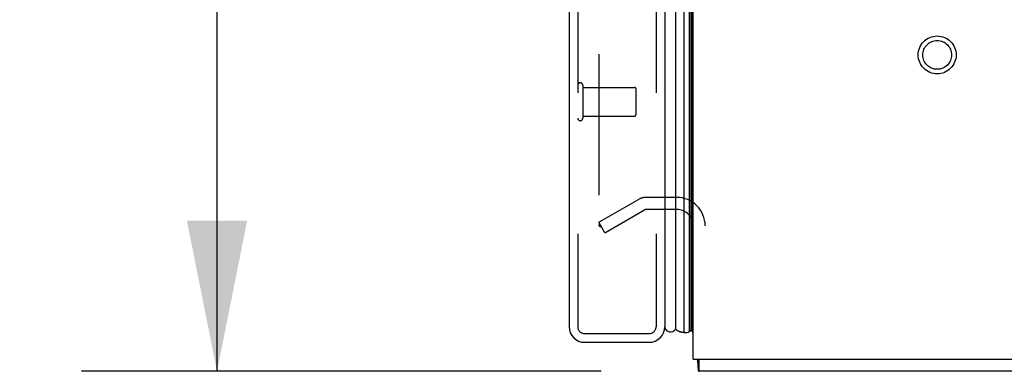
# Model space of a CAD drawing. Header units: inches. Extents: x 0 to 221, y 0 to 143.
# Tile 236 of 256: x 107.1 to 115.59, y 33.45 to 36.48. Entities that reach past the tile are written whole.
import ezdxf

# ---------------------------------------------------------------- set-up
doc = ezdxf.new("R2010")
doc.units = ezdxf.units.IN
doc.header["$LTSCALE"] = 12.142857
doc.header["$MEASUREMENT"] = 0
doc.linetypes.add('HIDDEN', pattern=[0.2, 0.1, -0.1])
doc.layers.get('0').update_dxf_attribs({"linetype": 'CONTINUOUS'})
for name, color, linetype in [('DEFAULT_2', 8, 'HIDDEN'), ('DIMENSIONS', 7, 'CONTINUOUS'), ('LEFTHAND_DOOR_ASSEMBLY', 7, 'CONTINUOUS'), ('RIGHTHAND_DOOR_ASSEMBLY', 7, 'CONTINUOUS')]:
    doc.layers.add(name, color=color, linetype=linetype)
doc.styles.get("Standard").update_dxf_attribs({"font": 'arial.ttf'})
doc.dimstyles.new('DIMSTYLE_1', dxfattribs={"dimtxt": 0.974026, "dimasz": 1.298701, "dimexe": 0.09, "dimexo": 0.07, "dimgap": 0.0375, "dimtad": 0, "dimtih": 1, "dimtoh": 1, "dimzin": 4, "dimdsep": 46, "dimtxsty": 'Standard', "dimblk": '_FILLED', "dimblk1": '_FILLED', "dimblk2": '_FILLED', "dimcen": 0.09, "dimadec": 3, "dimazin": 1, "dimtfac": 1, "dimtdec": 3, "dimtofl": 0, "dimtmove": 0, "dimatfit": 3, "dimldrblk": '_FILLED', "dimfxl": 0, "dimtolj": 1, "dimtzin": 4, "dimarcsym": 0})

# ---------------------------------------------------------------- blocks, each defined once
blk = doc.blocks.new('_FILLED')
at = {"color": 0, "linetype": 'ByBlock'}
blk.add_solid([(0, 0), (-1, 0.2), (-1, -0.2)], dxfattribs=at)
blk = doc.blocks.new('*D12')
at = {"layer": 'DIMENSIONS', "color": 2, "linetype": 'Continuous'}
for p, q in [((112.1014, 105.4456), (107.6322, 105.4456)), ((108.801, 105.4456), (108.801, 70.4196)), ((108.801, 33.4456), (108.801, 68.4716)), ((112.1124, 33.4456), (107.6322, 33.4456))]:
    blk.add_line(p, q, dxfattribs=at)
at = {"layer": 'DIMENSIONS', "color": 2, "linetype": 'Continuous', "xscale": 1.2987012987, "yscale": 1.2987012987, "zscale": 1.2987012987}
for p, rotation in [((108.801, 105.4456), 90), ((108.801, 33.4456), 270)]:
    blk.add_blockref('_FILLED', p, dxfattribs=dict(at, rotation=rotation))
at = {"layer": 'DIMENSIONS', "color": 2, "linetype": 'Continuous', "insert": (108.801, 69.9326), "char_height": 0.97403, "width": 3.40366, "attachment_point": 2, "line_spacing_factor": 0.9}
blk.add_mtext('72.00', dxfattribs=at)

msp = doc.modelspace()

# ---------------------------------------------------------------- linework, layer by layer
at = {"color": 3, "linetype": 'Continuous'}
for q in [(112.9065, 105.3416), (130.9065, 33.5496)]:
    msp.add_line((112.9065, 33.5496), q, dxfattribs=at)
at = {"color": 7, "linetype": 'Continuous'}
for p, q in [((112.9585, 33.4456), (112.9585, 33.5496)), ((130.8545, 33.4456), (112.9585, 33.4456))]:
    msp.add_line(p, q, dxfattribs=at)
for points in [[(112.9401, 33.5496), (112.9414, 33.545), (112.9426, 33.5395), (112.9437, 33.5336), (112.9445, 33.5277), (112.9451, 33.5217), (112.9457, 33.5156), (112.9461, 33.5095), (112.9464, 33.5034), (112.9467, 33.4974), (112.9472, 33.4857)], [(112.9472, 33.4857), (112.9475, 33.48), (112.9478, 33.4746), (112.9482, 33.4699), (112.9486, 33.4656), (112.9491, 33.4619), (112.9497, 33.4585), (112.9504, 33.4552), (112.9514, 33.4523), (112.9524, 33.45), (112.9535, 33.4482), (112.9547, 33.447), (112.9559, 33.4462), (112.9572, 33.4457), (112.9585, 33.4456)]]:
    msp.add_lwpolyline(points, dxfattribs=at)
at = {"layer": 'DEFAULT_2', "color": 8, "linetype": 'HIDDEN'}
for p, q in [((112.094, 104.18), (112.094, 34.7111)), ((112.094, 34.7311), (112.4344, 34.9276)), ((112.764, 34.9456), (112.5014, 34.9456)), ((112.146, 34.641), (112.4864, 34.8376)), ((112.764, 34.8416), (112.5014, 34.8416)), ((112.146, 34.641), (112.094, 34.7311))]:
    msp.add_line(p, q, dxfattribs=at)
for points in [[(112.094, 34.7111), (112.0941, 34.7089), (112.0944, 34.7067), (112.095, 34.7045), (112.0957, 34.7024), (112.0967, 34.7004)], [(112.1113, 34.6911), (112.1095, 34.6912), (112.1076, 34.6916), (112.1057, 34.6922), (112.1039, 34.6931), (112.1022, 34.6941), (112.1006, 34.6954), (112.0991, 34.6969), (112.0978, 34.6986), (112.0967, 34.7004)], [(112.1191, 34.6933), (112.1172, 34.6924), (112.1154, 34.6917), (112.1135, 34.6913), (112.1115, 34.6911), (112.1113, 34.6911)]]:
    msp.add_lwpolyline(points, dxfattribs=at)
for radius in [0.1635, 0.124]:
    msp.add_circle((115.0105, 36.1746), radius, dxfattribs=at)
for centre, radius, start, end in [((112.5014, 34.8116), 0.134, 90, 120), ((112.764, 34.6991), 0.2465, 0, 90), ((112.5014, 34.8116), 0.03, 90, 120), ((112.764, 34.6991), 0.1425, 0, 90)]:
    msp.add_arc(centre, radius, start, end, dxfattribs=at)
at = {"layer": 'LEFTHAND_DOOR_ASSEMBLY', "color": 8, "linetype": 'HIDDEN'}
for p, q in [((111.9115, 105.0606), (111.9115, 33.8306)), ((112.5865, 105.0606), (112.5865, 33.8306)), ((111.9715, 33.7706), (112.5265, 33.7706))]:
    msp.add_line(p, q, dxfattribs=at)
for centre, start, end in [((111.9715, 33.8306), 180, 270), ((112.5265, 33.8306), 270, 360)]:
    msp.add_arc(centre, 0.06, start, end, dxfattribs=at)
at = {"layer": 'RIGHTHAND_DOOR_ASSEMBLY', "color": 7, "linetype": 'Continuous'}
for p, q in [((112.8288, 33.7802), (112.8288, 105.111)), ((112.7536, 105.0826), (112.7536, 33.8086)), ((112.8722, 105.102), (112.8722, 33.7892)), ((112.8859, 105.0953), (112.8859, 33.7959)), ((112.8946, 105.0929), (112.8946, 33.7983)), ((112.7559, 33.8068), (112.7536, 33.8086)), ((112.8767, 33.7912), (112.8747, 33.7902)), ((112.877, 33.7913), (112.8767, 33.7912)), ((112.8788, 33.7922), (112.877, 33.7913)), ((112.8793, 33.7924), (112.8788, 33.7922)), ((112.8813, 33.7934), (112.8793, 33.7924)), ((112.8833, 33.7945), (112.8813, 33.7934)), ((112.8838, 33.7948), (112.8833, 33.7945)), ((112.8859, 33.7959), (112.8838, 33.7948)), ((112.9065, 33.7775), (112.8946, 33.7983)), ((112.8742, 33.79), (112.8722, 33.7892)), ((112.8747, 33.7902), (112.8742, 33.79))]:
    msp.add_line(p, q, dxfattribs=at)
at = {"layer": 'RIGHTHAND_DOOR_ASSEMBLY', "color": 3, "linetype": 'Continuous'}
for p, q in [((111.8365, 105.0606), (111.8365, 33.8306)), ((112.6615, 105.0606), (112.6615, 33.8306)), ((111.9715, 33.6956), (112.5265, 33.6956))]:
    msp.add_line(p, q, dxfattribs=at)
at = {"layer": 'RIGHTHAND_DOOR_ASSEMBLY', "color": 8, "linetype": 'HIDDEN'}
for p, q in [((111.9115, 105.0606), (111.9115, 33.8306)), ((112.5865, 105.0606), (112.5865, 33.8306)), ((111.9545, 35.9126), (111.9545, 35.6286)), ((111.9545, 35.8946), (112.4015, 35.8946)), ((112.4115, 35.8846), (112.4115, 35.6566)), ((111.9545, 35.6466), (112.4015, 35.6466)), ((111.9715, 33.7706), (112.5265, 33.7706))]:
    msp.add_line(p, q, dxfattribs=at)
at = {"layer": 'RIGHTHAND_DOOR_ASSEMBLY', "color": 7, "linetype": 'Continuous'}
msp.add_lwpolyline([(112.8288, 33.7802), (112.8262, 33.7803), (112.8236, 33.7804), (112.821, 33.7805), (112.8184, 33.7807), (112.8158, 33.781), (112.8132, 33.7814), (112.8106, 33.7818), (112.808, 33.7823), (112.8055, 33.7828), (112.8029, 33.7835), (112.8003, 33.7841), (112.7978, 33.7849), (112.7952, 33.7857), (112.7927, 33.7865), (112.7901, 33.7875), (112.7876, 33.7884), (112.7851, 33.7895), (112.7826, 33.7906), (112.7801, 33.7918), (112.7776, 33.793), (112.7752, 33.7943), (112.7727, 33.7956), (112.7703, 33.7971), (112.7678, 33.7985), (112.7654, 33.8001), (112.763, 33.8017), (112.7606, 33.8033), (112.7583, 33.805), (112.7559, 33.8068)], dxfattribs=at)
at = {"layer": 'RIGHTHAND_DOOR_ASSEMBLY', "color": 8, "linetype": 'HIDDEN'}
for centre, radius, start, end in [((111.933, 35.9126), 0.0215, 0, 180), ((112.4015, 35.8846), 0.01, 0, 90), ((111.933, 35.6286), 0.0215, 180, 360), ((112.4015, 35.6566), 0.01, 270, 360), ((111.9715, 33.8306), 0.06, 180, 270), ((112.5265, 33.8306), 0.06, 270, 360)]:
    msp.add_arc(centre, radius, start, end, dxfattribs=at)
at = {"layer": 'RIGHTHAND_DOOR_ASSEMBLY', "color": 3, "linetype": 'Continuous'}
for centre, start, end in [((111.9715, 33.8306), 180, 270), ((112.5265, 33.8306), 270, 360)]:
    msp.add_arc(centre, 0.135, start, end, dxfattribs=at)
at = {"layer": 'RIGHTHAND_DOOR_ASSEMBLY', "color": 7, "linetype": 'Continuous'}
for centre, radius, start, end in [((112.7115, 33.8356), 0.05, 193.70495, 327.32819), ((112.8825, 33.8257), 0.03, 276.41204, 293.79784), ((112.8399, 33.836), 0.0569, 258.71151, 304.56687)]:
    msp.add_arc(centre, radius, start, end, dxfattribs=at)
for start_param, end_param in [(-3.608679, -3.143067), (-2.881148, -2.795492)]:
    msp.add_ellipse((112.829, 34.0452), major_axis=(0, 0.265), ratio=0.632157, start_param=start_param, end_param=end_param, dxfattribs=at)

# ---------------------------------------------------------------- dimensions: what is measured, and where the dimension line sits
at = {"layer": 'DIMENSIONS', "color": 2, "linetype": 'Continuous'}
dim = msp.add_linear_dim(base=(108.801, 105.4456), p1=(112.1824, 33.4456), p2=(112.1714, 105.4456), angle=90, dimstyle='DIMSTYLE_1', dxfattribs=at)
dim.commit()
dim.dimension.update_dxf_attribs({"geometry": '*D12', "text_midpoint": (108.8007, 69.4402), "dimtype": 160})

doc.saveas('drawing.dxf')
